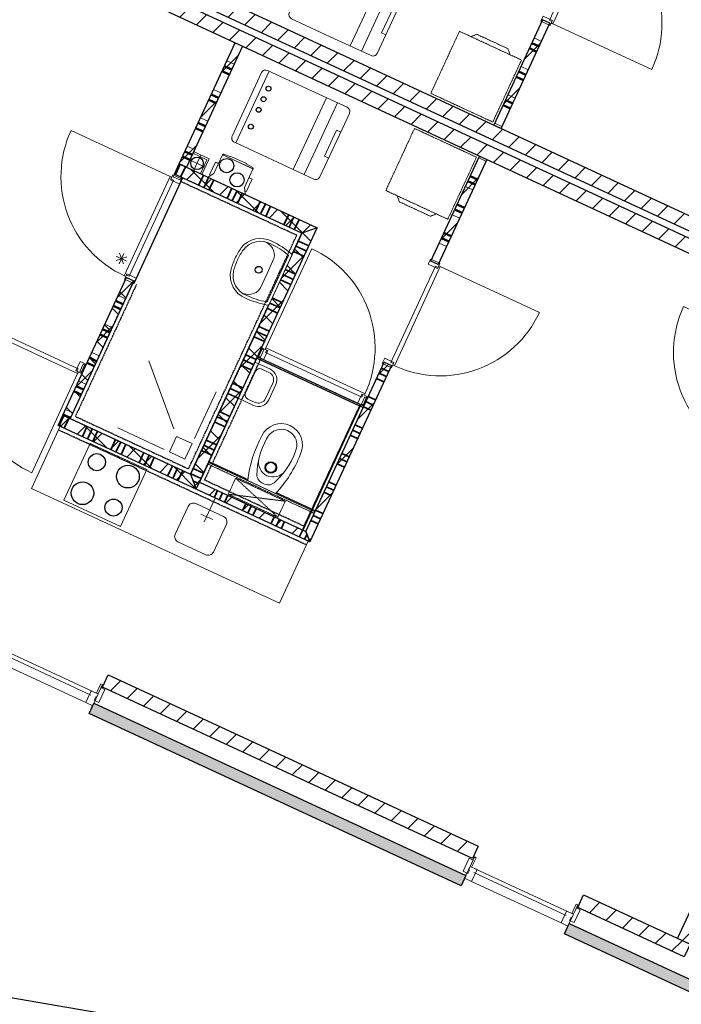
# Model space of a CAD drawing. Extents: x -1000932 to 2054797, y 285738 to 764020.
# Tile 34 of 256: x -341443 to -335633, y 550526 to 559168. Entities that reach past the tile are written whole.
import ezdxf

# ---------------------------------------------------------------- set-up
doc = ezdxf.new("R2010")
doc.units = 0
doc.header["$MEASUREMENT"] = 0
doc.set_wipeout_variables(frame=1)
doc.linetypes.add('DASHED', pattern=[0.75, 0.5, -0.25])
for name, color, linetype in [('--schets pp', 1, 'CONTINUOUS'), ('31.', 7, 'CONTINUOUS'), ('HATCH_REACTORS', 7, 'CONTINUOUS')]:
    doc.layers.add(name, color=color, linetype=linetype)
pattern_1 = [(45, (-31791.21, 918770.12), (106.06602, -106.066015), [])]
pattern_2 = [(135, (-31791.21, 918982.25), (106.066017, 106.06602), [])]

msp = doc.modelspace()

# ---------------------------------------------------------------- hatches: boundary and pattern name
at = {"layer": '31.', "linetype": 'Continuous'}
h = msp.add_hatch(dxfattribs=at)
h.set_pattern_fill('ARKEY_P_050A40_12', style=0, pattern_type=0)
h.set_pattern_definition(pattern_1)
h.paths.add_polyline_path([(-333168.557, 556206.561), (-333118.119, 556315.436), (-343053.869, 560917.998), (-343104.307, 560809.123)], flags=0)
h = msp.add_hatch(dxfattribs=at)
h.set_pattern_fill('ARKEY_P_050A40_12', style=0, pattern_type=0)
h.set_pattern_definition(pattern_1)
h.paths.add_polyline_path([(-333193.776, 556152.092), (-333244.213, 556043.217), (-343179.963, 560645.811), (-343129.526, 560754.686)], flags=0)
h = msp.add_hatch(dxfattribs=at)
h.set_pattern_fill('ARKEY_P_050A40_12', style=0, pattern_type=0)
h.set_pattern_definition(pattern_1)
h.paths.add_polyline_path([(-336787.244, 559136.467), (-336850.744, 559165.873), (-337278.432, 558242.623), (-337214.901, 558213.217)], flags=0)
h = msp.add_hatch(dxfattribs=at)
h.set_pattern_fill('ARKEY_P_050A40_12', style=0, pattern_type=0)
h.set_pattern_definition(pattern_1)
h.paths.add_polyline_path([(-339550.463, 558964.498), (-339486.932, 558935.061), (-339978.713, 557873.436), (-340042.244, 557902.873)], flags=0)
h = msp.add_hatch(dxfattribs=at)
h.set_pattern_fill('ARKEY_P_050A40_17', style=0, pattern_type=0)
h.set_pattern_definition(pattern_2)
h.paths.add_polyline_path([(-338830.901, 557341.717), (-338963.682, 557293.029), (-340084.276, 557812.123), (-340042.244, 557902.873)], flags=0)
h = msp.add_hatch(dxfattribs=at)
h.set_pattern_fill('ARKEY_P_050A40_18', style=0, pattern_type=0)
h.set_pattern_definition(pattern_1)
h.paths.add_polyline_path([(-338830.901, 557341.717), (-338963.682, 557293.029), (-340084.276, 557812.123), (-340042.244, 557902.873)], flags=0)
h = msp.add_hatch(dxfattribs=at)
h.set_pattern_fill('ARKEY_P_050A40_12', style=0, pattern_type=0)
h.set_pattern_definition(pattern_1)
h.paths.add_polyline_path([(-337768.682, 557017.748), (-337832.213, 557047.154), (-337404.526, 557970.404), (-337340.994, 557940.998)], flags=0)
h = msp.add_hatch(dxfattribs=at)
h.set_pattern_fill('ARKEY_P_050A40_17', style=0, pattern_type=0)
h.set_pattern_definition(pattern_2)
h.paths.add_polyline_path([(-338830.901, 557341.717), (-338963.682, 557293.029), (-339943.026, 555178.842), (-339894.338, 555046.061)], flags=0)
h = msp.add_hatch(dxfattribs=at)
h.set_pattern_fill('ARKEY_P_050A40_18', style=0, pattern_type=0)
h.set_pattern_definition(pattern_1)
h.paths.add_polyline_path([(-338830.901, 557341.717), (-338963.682, 557293.029), (-339943.026, 555178.842), (-339894.338, 555046.061)], flags=0)
h = msp.add_hatch(dxfattribs=at)
h.set_pattern_fill('ARKEY_P_050A40_17', style=0, pattern_type=0)
h.set_pattern_definition(pattern_2)
h.paths.add_polyline_path([(-340504.588, 556904.748), (-340441.088, 556875.342), (-341000.119, 555668.529), (-341063.651, 555697.936)], flags=0)
h = msp.add_hatch(dxfattribs=at)
h.set_pattern_fill('ARKEY_P_050A40_18', style=0, pattern_type=0)
h.set_pattern_definition(pattern_1)
h.paths.add_polyline_path([(-340504.588, 556904.748), (-340441.088, 556875.342), (-341000.119, 555668.529), (-341063.651, 555697.936)], flags=0)
h = msp.add_hatch(dxfattribs=at)
h.set_pattern_fill('ARKEY_P_050A40_12', style=0, pattern_type=0)
h.set_pattern_definition(pattern_1)
h.paths.add_polyline_path([(-338896.213, 554583.717), (-338930.307, 554676.654), (-338242.026, 556162.467), (-338178.494, 556133.061)], flags=0)
h = msp.add_hatch(dxfattribs=at)
h.set_pattern_fill('ARKEY_P_050A40_17', style=0, pattern_type=0)
h.set_pattern_definition(pattern_2)
h.paths.add_polyline_path([(-339943.026, 555178.842), (-339894.338, 555046.061), (-341105.682, 555607.217), (-341063.651, 555697.936)], flags=0)
h = msp.add_hatch(dxfattribs=at)
h.set_pattern_fill('ARKEY_P_050A40_18', style=0, pattern_type=0)
h.set_pattern_definition(pattern_1)
h.paths.add_polyline_path([(-339943.026, 555178.842), (-339894.338, 555046.061), (-341105.682, 555607.217), (-341063.651, 555697.936)], flags=0)
h = msp.add_hatch(dxfattribs=at)
h.set_pattern_fill('ARKEY_P_050A40_12', style=0, pattern_type=0)
h.set_pattern_definition(pattern_1)
h.paths.add_polyline_path([(-339894.338, 555046.061), (-339864.901, 555109.592), (-338930.307, 554676.654), (-338896.213, 554583.717)], flags=0)
h = msp.add_hatch(dxfattribs=at)
h.set_pattern_fill('ARKEY_P_050A40_12', style=0, pattern_type=0)
h.set_pattern_definition(pattern_1)
h.paths.add_polyline_path([(-340714.963, 553310.217), (-340664.526, 553419.123), (-337416.119, 551914.342), (-337466.557, 551805.467)], flags=0)
for points in [[(-337524.744, 551656.061), (-337566.776, 551565.342), (-340833.338, 553078.498), (-340791.276, 553169.248)], [(-335528.526, 550731.342), (-335479.807, 550598.592), (-336659.401, 551144.998), (-336617.369, 551235.748)]]:
    msp.add_hatch(color=7, dxfattribs=at).paths.add_polyline_path(points, flags=0)
h = msp.add_hatch(dxfattribs=at)
h.set_pattern_fill('ARKEY_P_050A40_12', style=0, pattern_type=0)
h.set_pattern_definition(pattern_1)
h.paths.add_polyline_path([(-335556.026, 551052.686), (-335664.901, 551103.123), (-335303.432, 551883.436), (-335194.526, 551832.998)], flags=0)
h = msp.add_hatch(dxfattribs=at)
h.set_pattern_fill('ARKEY_P_050A40_12', style=0, pattern_type=0)
h.set_pattern_definition(pattern_1)
h.paths.add_polyline_path([(-336541.057, 551376.717), (-336490.619, 551485.592), (-335556.026, 551052.686), (-335606.463, 550943.779)], flags=0)

# ---------------------------------------------------------------- linework, layer by layer
at = {"layer": '--schets pp', "ltscale": 200}
msp.add_lwpolyline([(-343971.963, 545934.498), (-343121.932, 550861.717), (-340756.869, 550453.686), (-341606.901, 545526.498)], close=True, dxfattribs=at)
at = {"layer": '31.', "color": 7, "linetype": 'Continuous', "lineweight": 50}
for p, q in [((-336881.807, 558932.311), (-336945.307, 558961.717)), ((-336902.807, 558886.936), (-336966.338, 558916.373)), ((-339602.526, 558685.561), (-339666.057, 558714.967)), ((-339581.494, 558730.904), (-339645.026, 558760.342)), ((-336997.401, 558682.779), (-337060.901, 558712.217)), ((-337018.401, 558637.404), (-337081.932, 558666.842)), ((-339697.088, 558481.373), (-339760.619, 558510.811)), ((-339718.119, 558436.029), (-339781.651, 558465.436)), ((-337112.963, 558433.248), (-337176.494, 558462.686)), ((-337133.994, 558387.873), (-337197.526, 558417.311)), ((-339812.682, 558231.873), (-339876.213, 558261.279)), ((-339833.682, 558186.498), (-339897.213, 558215.904)), ((-339928.276, 557982.342), (-339991.807, 558011.748)), ((-339949.276, 557936.967), (-340012.807, 557966.404)), ((-337506.463, 557750.373), (-337442.932, 557720.936)), ((-337485.432, 557795.748), (-337421.901, 557766.311)), ((-337622.057, 557500.842), (-337558.526, 557471.436)), ((-337601.026, 557546.217), (-337537.494, 557516.779)), ((-337716.619, 557296.686), (-337653.088, 557267.248)), ((-337737.651, 557251.311), (-337674.119, 557221.904)), ((-340535.651, 556671.186), (-340599.151, 556700.592)), ((-340556.682, 556625.811), (-340620.182, 556655.248)), ((-340651.244, 556421.654), (-340714.744, 556451.061)), ((-340672.276, 556376.279), (-340735.776, 556405.717)), ((-340766.838, 556172.123), (-340830.338, 556201.561)), ((-340787.838, 556126.748), (-340851.369, 556156.186)), ((-340882.432, 555922.592), (-340945.932, 555952.029)), ((-340903.432, 555877.248), (-340966.963, 555906.654)), ((-340998.026, 555673.061), (-341061.526, 555702.498))]:
    msp.add_line(p, q, dxfattribs=at)
at = {"layer": '31.', "color": 7, "linetype": 'Continuous', "lineweight": 13}
for p, q in [((-336860.776, 558977.686), (-336924.276, 559007.092)), ((-336902.807, 558886.936), (-336966.338, 558916.373)), ((-339560.494, 558776.279), (-339624.026, 558805.717)), ((-339602.526, 558685.561), (-339666.057, 558714.967)), ((-336976.369, 558728.154), (-337039.869, 558757.561)), ((-337018.401, 558637.404), (-337081.932, 558666.842)), ((-339676.088, 558526.748), (-339739.619, 558556.186)), ((-337091.963, 558478.623), (-337155.463, 558508.061)), ((-339718.119, 558436.029), (-339781.651, 558465.436)), ((-337133.994, 558387.873), (-337197.526, 558417.311)), ((-339791.651, 558277.217), (-339855.182, 558306.654)), ((-337207.557, 558229.092), (-337271.057, 558258.529)), ((-339833.682, 558186.498), (-339897.213, 558215.904)), ((-339907.244, 558027.686), (-339970.776, 558057.123)), ((-339949.276, 557936.967), (-340012.807, 557966.404)), ((-337411.869, 557954.529), (-337348.369, 557925.092)), ((-337485.432, 557795.748), (-337421.901, 557766.311)), ((-337527.463, 557704.998), (-337463.932, 557675.592)), ((-337601.026, 557546.217), (-337537.494, 557516.779)), ((-337643.057, 557455.467), (-337579.557, 557426.061)), ((-337716.619, 557296.686), (-337653.088, 557267.248)), ((-337758.651, 557205.967), (-337695.119, 557176.529)), ((-340514.651, 556716.561), (-340578.151, 556745.967)), ((-340556.682, 556625.811), (-340620.182, 556655.248)), ((-340630.244, 556467.029), (-340693.744, 556496.436)), ((-340672.276, 556376.279), (-340735.776, 556405.717)), ((-340745.807, 556217.498), (-340809.338, 556246.936)), ((-340787.838, 556126.748), (-340851.369, 556156.186)), ((-340861.401, 555967.967), (-340924.932, 555997.404)), ((-340903.432, 555877.248), (-340966.963, 555906.654)), ((-340976.994, 555718.436), (-341040.526, 555747.873))]:
    msp.add_line(p, q, dxfattribs=at)
at = {"layer": '31.', "color": 7, "linetype": 'Continuous', "lineweight": 35}
for p, q in [((-340075.213, 557807.904), (-340033.151, 557898.686)), ((-340029.838, 557786.904), (-339987.807, 557877.654)), ((-339871.057, 557713.342), (-339828.994, 557804.092)), ((-339871.057, 557713.342), (-339828.994, 557804.092)), ((-339825.682, 557692.311), (-339783.619, 557783.092)), ((-339780.307, 557671.311), (-339738.276, 557762.061)), ((-339621.526, 557597.748), (-339579.463, 557688.529)), ((-339621.526, 557597.748), (-339579.463, 557688.529)), ((-339576.151, 557576.717), (-339534.119, 557667.498)), ((-339530.776, 557555.717), (-339488.744, 557646.467)), ((-339371.994, 557482.154), (-339329.963, 557572.904)), ((-339371.994, 557482.154), (-339329.963, 557572.904)), ((-339326.619, 557461.154), (-339284.588, 557551.873)), ((-339281.244, 557440.123), (-339239.213, 557530.873)), ((-339122.463, 557366.561), (-339080.432, 557457.311)), ((-339122.463, 557366.561), (-339080.432, 557457.311)), ((-339077.088, 557345.561), (-339035.057, 557436.279)), ((-339031.713, 557324.529), (-338989.682, 557415.279)), ((-338904.463, 557182.904), (-338995.213, 557224.967)), ((-338946.494, 557092.186), (-339037.244, 557134.217)), ((-338946.494, 557092.186), (-339037.244, 557134.217)), ((-338925.463, 557137.561), (-339016.213, 557179.592)), ((-339020.057, 556933.404), (-339110.807, 556975.436)), ((-339062.088, 556842.654), (-339152.838, 556884.686)), ((-339062.088, 556842.654), (-339152.838, 556884.686)), ((-339041.057, 556888.029), (-339131.807, 556930.061)), ((-339135.651, 556683.873), (-339226.369, 556725.904)), ((-339177.682, 556593.123), (-339268.432, 556635.154)), ((-339177.682, 556593.123), (-339268.432, 556635.154)), ((-339156.651, 556638.498), (-339247.401, 556680.529)), ((-339251.244, 556434.342), (-339341.963, 556476.373)), ((-339293.276, 556343.592), (-339383.994, 556385.623)), ((-339293.276, 556343.592), (-339383.994, 556385.623)), ((-339272.244, 556388.967), (-339362.994, 556430.998)), ((-339387.838, 556139.436), (-339478.588, 556181.467)), ((-339366.838, 556184.811), (-339457.557, 556226.842)), ((-339408.869, 556094.061), (-339499.588, 556136.092)), ((-339408.869, 556094.061), (-339499.588, 556136.092)), ((-338266.182, 556110.311), (-338202.682, 556080.873)), ((-338266.182, 556110.311), (-338202.682, 556080.873)), ((-338308.213, 556019.561), (-338244.713, 555990.123)), ((-338287.213, 556064.936), (-338223.682, 556035.498)), ((-339503.432, 555889.904), (-339594.182, 555931.936)), ((-339482.432, 555935.279), (-339573.151, 555977.311)), ((-339524.463, 555844.561), (-339615.182, 555886.592)), ((-339524.463, 555844.561), (-339615.182, 555886.592)), ((-338381.776, 555860.779), (-338318.244, 555831.342)), ((-338381.776, 555860.779), (-338318.244, 555831.342)), ((-338423.807, 555770.029), (-338360.307, 555740.592)), ((-338402.807, 555815.404), (-338339.276, 555785.967)), ((-341096.619, 555602.998), (-341054.588, 555693.748)), ((-341051.244, 555581.967), (-341009.213, 555672.717)), ((-339619.026, 555640.373), (-339709.744, 555682.404)), ((-339597.994, 555685.748), (-339688.744, 555727.779)), ((-340892.463, 555508.436), (-340850.401, 555599.154)), ((-340892.463, 555508.436), (-340850.401, 555599.154)), ((-340847.088, 555487.404), (-340805.057, 555578.154)), ((-339640.026, 555595.029), (-339730.776, 555637.061)), ((-339640.026, 555595.029), (-339730.776, 555637.061)), ((-338497.369, 555611.248), (-338433.838, 555581.811)), ((-338497.369, 555611.248), (-338433.838, 555581.811)), ((-340801.713, 555466.404), (-340759.682, 555557.123)), ((-340642.932, 555392.842), (-340600.901, 555483.561)), ((-340642.932, 555392.842), (-340600.901, 555483.561)), ((-338539.401, 555520.498), (-338475.869, 555491.092)), ((-338518.401, 555565.873), (-338454.869, 555536.436)), ((-340597.557, 555371.811), (-340555.526, 555462.561)), ((-340552.182, 555350.811), (-340510.151, 555441.529)), ((-339734.619, 555390.873), (-339825.338, 555432.904)), ((-339713.588, 555436.217), (-339804.338, 555478.248)), ((-340393.401, 555277.248), (-340351.369, 555367.998)), ((-340393.401, 555277.248), (-340351.369, 555367.998)), ((-340348.026, 555256.217), (-340305.994, 555346.967)), ((-340302.651, 555235.217), (-340260.619, 555325.936)), ((-339755.619, 555345.498), (-339846.369, 555387.529)), ((-339755.619, 555345.498), (-339846.369, 555387.529)), ((-338633.963, 555316.342), (-338570.463, 555286.936)), ((-338612.963, 555361.717), (-338549.432, 555332.279)), ((-338612.963, 555361.717), (-338549.432, 555332.279)), ((-340143.869, 555161.654), (-340101.838, 555252.404)), ((-340143.869, 555161.654), (-340101.838, 555252.404)), ((-340098.494, 555140.654), (-340056.463, 555231.373)), ((-339829.182, 555186.686), (-339919.901, 555228.717)), ((-338654.994, 555270.967), (-338591.463, 555241.561)), ((-340053.119, 555119.623), (-340011.088, 555210.373)), ((-339850.213, 555141.342), (-339940.932, 555183.373)), ((-339871.213, 555095.967), (-339921.088, 555119.061)), ((-339871.213, 555095.967), (-339921.088, 555119.061)), ((-338749.557, 555066.811), (-338686.057, 555037.404)), ((-338728.557, 555112.186), (-338665.026, 555082.748)), ((-338728.557, 555112.186), (-338665.026, 555082.748)), ((-339706.119, 555036.029), (-339735.557, 554972.498)), ((-339660.744, 555014.998), (-339690.182, 554951.498)), ((-339615.369, 554993.998), (-339644.807, 554930.467)), ((-339615.369, 554993.998), (-339644.807, 554930.467)), ((-338770.588, 555021.436), (-338707.057, 554992.029)), ((-339456.588, 554920.436), (-339486.026, 554856.936)), ((-339411.213, 554899.436), (-339440.651, 554835.904)), ((-339365.869, 554878.404), (-339395.276, 554814.904)), ((-339365.869, 554878.404), (-339395.276, 554814.904)), ((-339207.057, 554804.842), (-339236.494, 554741.342)), ((-338865.151, 554817.279), (-338801.651, 554787.873)), ((-338844.151, 554862.654), (-338780.619, 554833.248)), ((-338844.151, 554862.654), (-338780.619, 554833.248)), ((-339161.713, 554783.842), (-339191.119, 554720.311)), ((-339116.338, 554762.811), (-339145.744, 554699.311)), ((-339116.338, 554762.811), (-339145.744, 554699.311)), ((-338886.182, 554771.936), (-338822.651, 554742.498)), ((-338957.526, 554689.248), (-338986.963, 554625.748)), ((-338920.588, 554650.092), (-338941.588, 554604.717))]:
    msp.add_line(p, q, dxfattribs=at)
at = {"layer": '31.', "color": 253, "linetype": 'Continuous', "lineweight": 25}
for p, q in [((-339360.494, 556198.436), (-338425.901, 555765.498)), ((-339780.838, 555291.061), (-338846.244, 554858.123))]:
    msp.add_line(p, q, dxfattribs=at)
at = {"layer": '31.', "color": 253, "linetype": 'Continuous', "lineweight": 35}
msp.add_line((-338448.932, 555787.217), (-338957.526, 554689.279), dxfattribs=at)
at = {"layer": '31.', "color": 7, "linetype": 'Continuous', "lineweight": 25, "ltscale": 10}
for points in [[(-333118.119, 556315.436), (-343053.869, 560917.998)], [(-343129.526, 560754.686), (-333193.776, 556152.092)], [(-343104.307, 560809.123), (-333168.557, 556206.561)], [(-333244.213, 556043.217), (-343179.963, 560645.811)], [(-340714.963, 553310.217), (-340664.526, 553419.123)], [(-340664.526, 553419.123), (-337416.119, 551914.342)], [(-337466.557, 551805.467), (-340714.963, 553310.217)], [(-340833.338, 553078.498), (-340791.276, 553169.248)], [(-340791.276, 553169.248), (-337524.744, 551656.061)], [(-337566.776, 551565.342), (-340833.338, 553078.498)], [(-337416.119, 551914.342), (-337466.557, 551805.467)], [(-335664.901, 551103.123), (-335303.432, 551883.436)], [(-337524.744, 551656.061), (-337566.776, 551565.342)], [(-336541.057, 551376.717), (-336490.619, 551485.592)], [(-336490.619, 551485.592), (-335556.026, 551052.686)], [(-335606.463, 550943.779), (-336541.057, 551376.717)], [(-336659.401, 551144.998), (-336617.369, 551235.748)], [(-336617.369, 551235.748), (-335528.526, 550731.342)], [(-335479.807, 550598.592), (-336659.401, 551144.998)], [(-335556.026, 551052.686), (-335664.901, 551103.123)]]:
    msp.add_lwpolyline(points, dxfattribs=at)
at = {"layer": '31.', "color": 7, "linetype": 'Continuous', "lineweight": 18, "ltscale": 10}
for points in [[(-336400.369, 560007.279), (-336791.369, 559163.186), (-336768.713, 559152.686), (-336774.994, 559139.061), (-336761.401, 559132.748), (-336358.151, 560003.279), (-336371.369, 560010.373), (-336377.682, 559996.748), (-336400.369, 560007.279)], [(-338247.588, 559566.623), (-338539.276, 558936.904)], [(-338150.307, 559521.561), (-338442.026, 558891.842)], [(-338121.744, 559265.123), (-338158.057, 559281.936), (-338264.244, 559052.717), (-338227.932, 559035.904)], [(-336850.744, 559165.873), (-337278.432, 558242.623)], [(-337214.901, 558213.217), (-336787.244, 559136.467)], [(-336787.244, 559136.467), (-336850.744, 559165.873)], [(-340042.244, 557902.873), (-339550.463, 558964.498)], [(-339550.463, 558964.498), (-339486.932, 558935.061)], [(-339486.932, 558935.061), (-339978.713, 557873.436)], [(-339318.963, 558702.967), (-339577.026, 558145.842)], [(-339251.776, 558715.936), (-339543.494, 558086.217)], [(-339041.151, 557853.498), (-338749.432, 558483.217)], [(-338943.901, 557808.467), (-338652.182, 558438.186)], [(-338729.807, 557952.498), (-338766.119, 557969.311), (-338659.932, 558198.529), (-338623.619, 558181.717)], [(-337278.432, 558242.623), (-337214.901, 558213.217)], [(-339856.244, 557816.686), (-339799.494, 557939.186), (-339921.994, 557995.936)], [(-339842.619, 557810.404), (-339779.588, 557946.498), (-339915.682, 558009.561)], [(-340084.276, 557812.123), (-340042.244, 557902.873)], [(-339978.713, 557873.436), (-340042.244, 557902.873)], [(-340042.244, 557902.873), (-338830.901, 557341.717)], [(-339958.369, 557941.154), (-339813.213, 557873.904)], [(-339919.401, 557834.936), (-339852.151, 557980.123)], [(-337832.213, 557047.154), (-337404.526, 557970.404)], [(-337340.994, 557940.998), (-337768.682, 557017.748)], [(-337404.526, 557970.404), (-337340.994, 557940.998)], [(-340482.682, 556916.373), (-340091.682, 557760.467), (-340114.369, 557770.967), (-340108.057, 557784.561), (-340121.682, 557790.873), (-340524.932, 556920.373), (-340511.682, 556913.279), (-340505.369, 556926.873), (-340482.682, 556916.373)], [(-340063.026, 557774.717), (-340094.776, 557789.436), (-340084.276, 557812.123), (-340020.776, 557782.717), (-340031.276, 557760.029), (-340063.026, 557774.717)], [(-338963.682, 557293.029), (-340084.276, 557812.123)], [(-340036.901, 557724.061), (-340419.401, 556898.342)], [(-339894.338, 555046.061), (-338830.901, 557341.717)], [(-338963.682, 557293.029), (-339943.026, 555178.842)], [(-337768.682, 557017.748), (-337832.213, 557047.154)], [(-338182.776, 556159.561), (-337791.744, 557003.623), (-337769.088, 556993.123), (-337762.776, 557006.748), (-337749.151, 557000.436), (-338152.401, 556129.904), (-338166.401, 556135.436), (-338160.088, 556149.029), (-338182.776, 556159.561)], [(-341063.651, 555697.936), (-340504.588, 556904.748)], [(-340441.088, 556875.342), (-341000.119, 555668.529)], [(-340504.588, 556904.748), (-340441.088, 556875.342)], [(-341774.463, 556495.592), (-340930.369, 556104.592), (-340940.869, 556081.904), (-340927.276, 556075.623), (-340933.557, 556061.998), (-341804.088, 556465.248), (-341798.557, 556479.217), (-341784.963, 556472.936), (-341774.463, 556495.592)], [(-339314.682, 556237.904), (-339299.963, 556269.654), (-339322.651, 556280.154), (-339352.088, 556216.654), (-339329.401, 556206.123), (-339314.682, 556237.904)], [(-338439.494, 555854.529), (-339283.588, 556245.529), (-339273.088, 556268.217), (-339286.682, 556274.529), (-339280.401, 556288.123), (-338409.869, 555884.873), (-338415.401, 555870.904), (-338428.994, 555877.217), (-338439.494, 555854.529)], [(-340089.151, 555577.154), (-340308.307, 556174.623)], [(-339301.838, 556182.342), (-338476.119, 555799.842)], [(-340899.276, 556112.248), (-340913.994, 556080.467), (-340891.307, 556069.967), (-340861.869, 556133.498), (-340884.557, 556143.998), (-340899.276, 556112.248)], [(-339377.307, 556162.186), (-339524.401, 555844.623)], [(-339317.307, 556101.342), (-339253.807, 556071.936)], [(-338930.307, 554676.654), (-338242.026, 556162.467)], [(-338178.494, 556133.061), (-338896.213, 554583.717)], [(-338242.026, 556162.467), (-338178.494, 556133.061)], [(-339370.432, 556081.873), (-339458.682, 555891.311)], [(-339219.713, 555978.998), (-339282.744, 555842.873)], [(-339192.494, 555966.373), (-339255.526, 555830.279)], [(-339907.682, 555493.092), (-339718.526, 555901.404)], [(-339439.213, 555838.217), (-339375.713, 555808.779)], [(-338402.776, 555815.467), (-338388.057, 555847.217), (-338410.744, 555857.717), (-338440.182, 555794.217), (-338417.494, 555783.717), (-338402.776, 555815.467)], [(-341105.682, 555607.217), (-341063.651, 555697.936)], [(-341063.651, 555697.936), (-339943.026, 555178.842)], [(-341000.119, 555668.529), (-341063.651, 555697.936)], [(-339894.338, 555046.061), (-341105.682, 555607.217)], [(-340173.213, 555395.686), (-340581.526, 555584.842)], [(-340557.932, 554719.779), (-340326.776, 555218.842), (-340824.901, 555449.592), (-341056.088, 554950.561), (-340557.932, 554719.779)], [(-339894.338, 555046.061), (-339864.901, 555109.592)], [(-339864.901, 555109.592), (-338930.307, 554676.654)], [(-338896.213, 554583.717), (-339894.338, 555046.061)], [(-339726.463, 554968.311), (-339823.151, 554759.623)], [(-339747.682, 554779.779), (-339852.026, 554828.092)], [(-341628.088, 553615.842), (-340816.901, 553240.061)], [(-341615.901, 553649.311), (-340799.244, 553271.029)], [(-341648.369, 553538.717), (-340862.588, 553174.717)], [(-340767.494, 553256.311), (-340729.244, 553338.873)], [(-340715.619, 553332.561), (-340753.869, 553249.998)], [(-340729.244, 553338.873), (-340715.619, 553332.561)], [(-340753.869, 553249.998), (-340767.494, 553256.311)], [(-337449.088, 551819.404), (-337487.338, 551736.842)], [(-337473.713, 551730.529), (-337435.463, 551813.092)], [(-337435.463, 551813.092), (-337449.088, 551819.404)], [(-337487.338, 551736.842), (-337473.713, 551730.529)], [(-337454.182, 551682.342), (-336642.963, 551306.561)], [(-337441.963, 551715.811), (-336625.338, 551337.529)], [(-337474.463, 551605.217), (-336688.682, 551241.217)], [(-336593.588, 551322.811), (-336555.338, 551405.373)], [(-336541.713, 551399.061), (-336579.963, 551316.498)], [(-336555.338, 551405.373), (-336541.713, 551399.061)], [(-336579.963, 551316.498), (-336593.588, 551322.811)]]:
    msp.add_lwpolyline(points, dxfattribs=at)
at = {"layer": '31.', "color": 7, "linetype": 'Continuous', "lineweight": 13, "ltscale": 10}
for points in [[(-336358.401, 560002.686, -0.41421358), (-335891.463, 558729.779), (-336761.401, 559132.748)], [(-340524.776, 556920.717, -0.41421358), (-340991.838, 558193.967), (-340121.682, 557790.873)], [(-338410.432, 555885.154, 0.41421358), (-338877.401, 557158.061), (-339280.401, 556288.123)], [(-338152.151, 556130.498, 0.41421358), (-336879.213, 556597.436), (-337749.151, 557000.436)], [(-335145.526, 555376.654, -0.41421358), (-335612.588, 556649.904), (-334742.432, 556246.811)], [(-341803.744, 556465.092, 0.41421358), (-341336.651, 555191.842), (-340933.557, 556061.998)]]:
    msp.add_lwpolyline(points, format="xyb", dxfattribs=at)
at = {"layer": '31.', "color": 7, "linetype": 'Continuous', "lineweight": 18, "ltscale": 10}
for points in [[(-338676.963, 559000.686), (-339055.682, 559176.123, -0.41421354), (-339075.151, 559229.217), (-338817.088, 559786.342, -0.41421358), (-338763.963, 559805.842), (-338385.244, 559630.404)], [(-338676.963, 559000.686), (-338356.994, 558852.467, 0.41421358), (-338303.901, 558871.967), (-338045.807, 559429.092, 0.41421358), (-338065.307, 559482.186), (-338385.244, 559630.404)], [(-338887.119, 558546.998), (-339265.838, 558722.436, 0.41421354), (-339318.963, 558702.967), (-339577.026, 558145.842, 0.41421358), (-339557.557, 558092.717), (-339178.807, 557917.279)], [(-338887.119, 558546.998), (-338567.151, 558398.779, -0.41421358), (-338547.682, 558345.686), (-338805.776, 557788.561, -0.41421358), (-338858.869, 557769.061), (-339178.807, 557917.279)], [(-339377.307, 556162.186), (-339241.182, 556099.154, -0.41421375), (-339192.494, 555966.373)], [(-339317.307, 556101.342, 0.41421358), (-339370.432, 556081.873)], [(-339253.807, 556071.936, -0.41421375), (-339219.713, 555978.998)], [(-339524.401, 555844.623), (-339388.307, 555781.561, 0.41421358), (-339255.526, 555830.279)], [(-339439.213, 555838.217, -0.41421361), (-339458.682, 555891.311)], [(-339282.744, 555842.873, -0.41421358), (-339375.713, 555808.779)], [(-339652.307, 554807.217), (-339897.307, 554920.717, 0.41421361), (-339963.682, 554896.373), (-340077.182, 554651.373, 0.41421361), (-340052.807, 554584.967), (-339807.838, 554471.498, 0.41421361), (-339741.432, 554495.842), (-339627.963, 554740.842, 0.41421361), (-339652.307, 554807.217)]]:
    msp.add_lwpolyline(points, format="xyb", dxfattribs=at)
for points in [[(-336774.994, 559139.061), (-336764.494, 559161.748), (-336846.151, 559199.561), (-336867.182, 559154.217), (-336785.526, 559116.373)], [(-340108.057, 557784.561), (-340118.557, 557761.873), (-340036.901, 557724.061), (-340015.901, 557769.436), (-340097.557, 557807.248)], [(-337762.776, 557006.748), (-337773.276, 556984.061), (-337854.932, 557021.873), (-337833.932, 557067.248), (-337752.276, 557029.404)], [(-340511.588, 556913.498), (-340501.057, 556936.186), (-340419.401, 556898.342), (-340440.432, 556852.967), (-340522.088, 556890.811)], [(-339286.682, 556274.529), (-339264.026, 556263.998), (-339301.838, 556182.342), (-339347.213, 556203.373), (-339309.369, 556285.029)], [(-338166.276, 556135.654), (-338155.776, 556158.342), (-338237.432, 556196.186), (-338258.463, 556150.811), (-338176.807, 556112.967)], [(-340927.276, 556075.623), (-340949.963, 556086.123), (-340912.119, 556167.779), (-340866.744, 556146.748), (-340904.588, 556065.092)], [(-338415.619, 555870.998), (-338438.307, 555881.529), (-338476.119, 555799.842), (-338430.776, 555778.842), (-338392.932, 555860.498)], [(-340862.588, 553174.717), (-340801.807, 553146.561), (-340753.869, 553249.998), (-340814.682, 553278.154)], [(-340728.244, 553305.342), (-340753.869, 553249.998), (-340753.869, 553249.998), (-340762.276, 553231.842), (-340762.276, 553231.842), (-340766.901, 553221.873), (-340775.088, 553225.654), (-340788.963, 553195.717), (-340747.213, 553176.373), (-340747.213, 553176.373), (-340694.682, 553289.811)], [(-337461.713, 551792.186), (-337487.338, 551736.842), (-337487.338, 551736.842), (-337495.744, 551718.686), (-337495.744, 551718.686), (-337500.369, 551708.686), (-337492.213, 551704.904), (-337506.088, 551674.967), (-337547.807, 551694.311), (-337547.807, 551694.311), (-337495.276, 551807.717)], [(-337474.463, 551605.217), (-337535.244, 551633.373), (-337487.338, 551736.842), (-337426.557, 551708.654)], [(-336688.682, 551241.217), (-336627.869, 551213.061), (-336579.963, 551316.498), (-336640.744, 551344.654)], [(-336554.338, 551371.842), (-336579.963, 551316.498), (-336579.963, 551316.498), (-336588.369, 551298.342), (-336588.369, 551298.342), (-336592.994, 551288.373), (-336601.151, 551292.154), (-336615.026, 551262.217), (-336573.307, 551242.873), (-336573.307, 551242.873), (-336520.744, 551356.311)]]:
    msp.add_lwpolyline(points, close=True, dxfattribs=at)
at = {"layer": '31.', "color": 7, "linetype": 'DASHED', "lineweight": 18, "ltscale": 10}
for points in [[(-337832.588, 558521.373), (-337288.182, 558269.186), (-337035.963, 558813.623), (-337580.401, 559065.811)], [(-337975.494, 558212.873), (-337431.088, 557960.686), (-337683.276, 557416.248), (-338227.713, 557668.436)]]:
    msp.add_lwpolyline(points, close=True, dxfattribs=at)
for points in [[(-337480.588, 559019.561), (-337427.463, 559039.061), (-337155.276, 558912.967), (-337135.776, 558859.842)], [(-338127.901, 557622.217), (-338108.401, 557569.092), (-337836.182, 557442.998), (-337783.088, 557462.498)]]:
    msp.add_lwpolyline(points, dxfattribs=at)
at = {"layer": '31.', "color": 7, "linetype": 'Continuous', "lineweight": 13, "ltscale": 10}
for points in [[(-340502.088, 557087.748), (-340595.994, 557053.311)], [(-340594.401, 557091.561), (-340503.682, 557049.529)], [(-340528.026, 557115.904), (-340570.057, 557025.154)], [(-340566.244, 557117.467), (-340531.807, 557023.592)]]:
    msp.add_lwpolyline(points, dxfattribs=at)
at = {"layer": '31.', "color": 7, "linetype": 'Continuous'}
for centre, radius in [((-339258.057, 558561.998), 21.601), ((-339300.932, 558469.436), 21.588), ((-339343.807, 558376.873), 21.588), ((-339412.182, 558229.279), 21.601), ((-339885.776, 557907.529), 55.004), ((-340764.932, 555284.061), 75.011), ((-340492.713, 555157.967), 100.011), ((-340891.026, 555011.842), 99.983), ((-340618.838, 554885.748), 74.998)]:
    msp.add_circle(centre, radius, dxfattribs=at)
at = {"layer": 'HATCH_REACTORS', "ltscale": 10}
for points in [[(-333168.557, 556206.561), (-333118.119, 556315.436), (-343053.869, 560917.998), (-343104.307, 560809.123)], [(-333193.776, 556152.092), (-333244.213, 556043.217), (-343179.963, 560645.811), (-343129.526, 560754.686)], [(-336787.244, 559136.467), (-336850.744, 559165.873), (-337278.432, 558242.623), (-337214.901, 558213.217)], [(-336787.244, 559136.467), (-336850.744, 559165.873), (-337278.432, 558242.623), (-337214.901, 558213.217)], [(-336787.244, 559136.467), (-336850.744, 559165.873), (-337278.432, 558242.623), (-337214.901, 558213.217)], [(-339550.463, 558964.498), (-339486.932, 558935.061), (-339978.713, 557873.436), (-340042.244, 557902.873)], [(-339550.463, 558964.498), (-339486.932, 558935.061), (-339978.713, 557873.436), (-340042.244, 557902.873)], [(-339550.463, 558964.498), (-339486.932, 558935.061), (-339978.713, 557873.436), (-340042.244, 557902.873)], [(-338830.901, 557341.717), (-338963.682, 557293.029), (-340084.276, 557812.123), (-340042.244, 557902.873)], [(-338830.901, 557341.717), (-338963.682, 557293.029), (-340084.276, 557812.123), (-340042.244, 557902.873)], [(-338830.901, 557341.717), (-338963.682, 557293.029), (-340084.276, 557812.123), (-340042.244, 557902.873)], [(-338830.901, 557341.717), (-338963.682, 557293.029), (-340084.276, 557812.123), (-340042.244, 557902.873)], [(-337768.682, 557017.748), (-337832.213, 557047.154), (-337404.526, 557970.404), (-337340.994, 557940.998)], [(-337768.682, 557017.748), (-337832.213, 557047.154), (-337404.526, 557970.404), (-337340.994, 557940.998)], [(-337768.682, 557017.748), (-337832.213, 557047.154), (-337404.526, 557970.404), (-337340.994, 557940.998)], [(-338830.901, 557341.717), (-338963.682, 557293.029), (-339943.026, 555178.842), (-339894.338, 555046.061)], [(-338830.901, 557341.717), (-338963.682, 557293.029), (-339943.026, 555178.842), (-339894.338, 555046.061)], [(-338830.901, 557341.717), (-338963.682, 557293.029), (-339943.026, 555178.842), (-339894.338, 555046.061)], [(-338830.901, 557341.717), (-338963.682, 557293.029), (-339943.026, 555178.842), (-339894.338, 555046.061)], [(-340504.588, 556904.748), (-340441.088, 556875.342), (-341000.119, 555668.529), (-341063.651, 555697.936)], [(-340504.588, 556904.748), (-340441.088, 556875.342), (-341000.119, 555668.529), (-341063.651, 555697.936)], [(-340504.588, 556904.748), (-340441.088, 556875.342), (-341000.119, 555668.529), (-341063.651, 555697.936)], [(-340504.588, 556904.748), (-340441.088, 556875.342), (-341000.119, 555668.529), (-341063.651, 555697.936)], [(-339864.901, 555109.592), (-338930.307, 554676.654), (-338421.682, 555774.623), (-339356.276, 556207.561)], [(-339864.901, 555109.592), (-338930.307, 554676.654), (-338421.682, 555774.623), (-339356.276, 556207.561)], [(-338896.213, 554583.717), (-338930.307, 554676.654), (-338242.026, 556162.467), (-338178.494, 556133.061)], [(-338896.213, 554583.717), (-338930.307, 554676.654), (-338242.026, 556162.467), (-338178.494, 556133.061)], [(-338896.213, 554583.717), (-338930.307, 554676.654), (-338242.026, 556162.467), (-338178.494, 556133.061)], [(-339943.026, 555178.842), (-339894.338, 555046.061), (-341105.682, 555607.217), (-341063.651, 555697.936)], [(-339943.026, 555178.842), (-339894.338, 555046.061), (-341105.682, 555607.217), (-341063.651, 555697.936)], [(-339943.026, 555178.842), (-339894.338, 555046.061), (-341105.682, 555607.217), (-341063.651, 555697.936)], [(-339943.026, 555178.842), (-339894.338, 555046.061), (-341105.682, 555607.217), (-341063.651, 555697.936)], [(-339894.338, 555046.061), (-339864.901, 555109.592), (-338930.307, 554676.654), (-338896.213, 554583.717)], [(-339894.338, 555046.061), (-339864.901, 555109.592), (-338930.307, 554676.654), (-338896.213, 554583.717)], [(-339894.338, 555046.061), (-339864.901, 555109.592), (-338930.307, 554676.654), (-338896.213, 554583.717)], [(-340714.963, 553310.217), (-340664.526, 553419.123), (-337416.119, 551914.342), (-337466.557, 551805.467)], [(-337524.744, 551656.061), (-337566.776, 551565.342), (-340833.338, 553078.498), (-340791.276, 553169.248)], [(-335556.026, 551052.686), (-335664.901, 551103.123), (-335303.432, 551883.436), (-335194.526, 551832.998)], [(-336541.057, 551376.717), (-336490.619, 551485.592), (-335556.026, 551052.686), (-335606.463, 550943.779)], [(-335528.526, 550731.342), (-335479.807, 550598.592), (-336659.401, 551144.998), (-336617.369, 551235.748)]]:
    msp.add_lwpolyline(points, close=True, dxfattribs=at)

# ---------------------------------------------------------------- next in the draw order: wipeouts: each hides what was drawn before it
msp.add_wipeout([(-339317.744, 555065.529), (-339195.244, 555008.779), (-339186.494, 555018.279), (-339177.869, 555027.873), (-339169.338, 555037.592), (-339160.932, 555047.404), (-339152.651, 555057.311), (-339144.463, 555067.311), (-339136.401, 555077.404), (-339128.463, 555087.592), (-339120.651, 555097.873), (-339112.963, 555108.248), (-339105.401, 555118.686), (-339097.932, 555129.248), (-339090.619, 555139.873), (-339083.432, 555150.592), (-339076.338, 555161.404), (-339069.401, 555172.311), (-339062.588, 555183.279), (-339055.901, 555194.311), (-339049.338, 555205.436), (-339042.901, 555216.654), (-339036.619, 555227.936), (-339030.463, 555239.279), (-339024.432, 555250.717), (-339018.526, 555262.186), (-339012.776, 555273.748), (-339007.151, 555285.373), (-339001.651, 555297.061), (-338996.307, 555308.842), (-338991.119, 555320.654), (-338986.026, 555332.529), (-338981.119, 555344.467), (-338976.338, 555356.467), (-338972.651, 555364.904), (-338969.432, 555373.529), (-338966.588, 555382.279), (-338964.213, 555391.154), (-338962.276, 555400.154), (-338960.776, 555409.248), (-338959.713, 555418.373), (-338959.119, 555427.561), (-338958.963, 555436.779), (-338959.244, 555445.967), (-338960.026, 555455.154), (-338961.213, 555464.279), (-338962.869, 555473.311), (-338964.932, 555482.279), (-338967.463, 555491.123), (-338970.432, 555499.842), (-338973.807, 555508.404), (-338977.588, 555516.811), (-338981.807, 555524.967), (-338986.401, 555532.967), (-338991.401, 555540.686), (-338996.744, 555548.186), (-339002.463, 555555.373), (-339008.526, 555562.311), (-339014.932, 555568.904), (-339021.651, 555575.217), (-339028.682, 555581.154), (-339035.963, 555586.779), (-339043.526, 555591.998), (-339051.338, 555596.873), (-339059.401, 555601.342), (-339067.651, 555605.404)]).dxf.layer = '31.'

# ---------------------------------------------------------------- next in the draw order: linework, layer by layer
at = {"layer": '31.', "color": 7, "linetype": 'DASHED', "lineweight": 18, "ltscale": 10}
msp.add_lwpolyline([(-339110.494, 554941.967), (-339611.182, 555003.061)], dxfattribs=at)

# ---------------------------------------------------------------- next in the draw order: wipeouts: each hides what was drawn before it
msp.add_wipeout([(-339317.744, 555065.529), (-339440.244, 555122.279), (-339438.651, 555135.092), (-339436.901, 555147.873), (-339435.026, 555160.654), (-339432.963, 555173.404), (-339430.776, 555186.154), (-339428.432, 555198.842), (-339425.963, 555211.529), (-339423.307, 555224.154), (-339420.526, 555236.779), (-339417.588, 555249.342), (-339414.494, 555261.873), (-339411.276, 555274.404), (-339407.901, 555286.873), (-339404.369, 555299.279), (-339400.713, 555311.654), (-339396.901, 555323.998), (-339392.932, 555336.311), (-339388.838, 555348.561), (-339384.588, 555360.748), (-339380.182, 555372.904), (-339375.651, 555384.998), (-339370.994, 555397.029), (-339366.182, 555408.998), (-339361.213, 555420.936), (-339356.119, 555432.811), (-339350.901, 555444.623), (-339345.526, 555456.373), (-339339.994, 555468.029), (-339334.369, 555479.654), (-339328.588, 555491.217), (-339322.651, 555502.686), (-339316.588, 555514.092), (-339312.526, 555522.342), (-339308.057, 555530.404), (-339303.182, 555538.217), (-339297.963, 555545.779), (-339292.338, 555553.061), (-339286.401, 555560.092), (-339280.119, 555566.811), (-339273.494, 555573.217), (-339266.557, 555579.279), (-339259.369, 555584.998), (-339251.869, 555590.342), (-339244.151, 555595.342), (-339236.182, 555599.936), (-339227.994, 555604.123), (-339219.588, 555607.936), (-339211.026, 555611.311), (-339202.338, 555614.279), (-339193.463, 555616.779), (-339184.526, 555618.873), (-339175.463, 555620.529), (-339166.338, 555621.717), (-339157.151, 555622.467), (-339147.963, 555622.779), (-339138.776, 555622.623), (-339129.588, 555622.029), (-339120.432, 555620.967), (-339111.369, 555619.467), (-339102.369, 555617.529), (-339093.463, 555615.123), (-339084.713, 555612.311), (-339076.088, 555609.092), (-339067.651, 555605.404)]).dxf.layer = '31.'

# ---------------------------------------------------------------- next in the draw order: linework, layer by layer
at = {"layer": '31.', "color": 7, "linetype": 'DASHED', "lineweight": 25, "ltscale": 10}
msp.add_lwpolyline([(-338453.432, 555789.342), (-338947.369, 554723.123), (-339818.432, 555126.623), (-339324.526, 556192.842)], dxfattribs=at)
at = {"layer": '31.', "color": 7, "linetype": 'Continuous', "lineweight": 18, "ltscale": 10}
for points in [[(-338909.838, 554590.029), (-339162.026, 554045.592), (-341339.713, 555054.373), (-341087.526, 555598.811)], [(-339785.057, 555281.998), (-338850.463, 554849.061)]]:
    msp.add_lwpolyline(points, dxfattribs=at)
for points in [[(-339195.244, 555008.779), (-339440.244, 555122.279, -0.09429178), (-339316.588, 555514.092, -0.99999885), (-338976.307, 555356.467, -0.09427324), (-339195.244, 555008.779)], [(-339303.463, 555096.373, -0.31080859), (-339360.119, 555173.873, -0.12355408), (-339273.838, 555488.092, -1.04162338), (-339023.776, 555372.248, -0.12353266), (-339207.682, 555103.248, -0.31080931), (-339303.463, 555096.373)], [(-339114.088, 555205.373, -0.8108893), (-339342.088, 555311.154)]]:
    msp.add_lwpolyline(points, format="xyb", dxfattribs=at)
at = {"layer": '31.', "color": 7, "linetype": 'DASHED', "lineweight": 18, "ltscale": 10}
for points in [[(-339791.338, 555268.373), (-338856.744, 554835.436)], [(-339546.026, 555143.717), (-339175.619, 554801.311)]]:
    msp.add_lwpolyline(points, dxfattribs=at)
msp.add_lwpolyline([(-339110.494, 554941.967), (-339175.619, 554801.311), (-339611.182, 555003.061), (-339546.026, 555143.717)], close=True, dxfattribs=at)
at = {"layer": '31.', "color": 7, "linetype": 'Continuous'}
for radius in [50.012, 45.02]:
    msp.add_circle((-339237.869, 555237.936), radius, dxfattribs=at)
at = {"layer": 'HATCH_REACTORS', "ltscale": 10}
msp.add_lwpolyline([(-341000.119, 555668.529), (-339943.026, 555178.842), (-338963.682, 557293.029), (-340011.682, 557778.498), (-340440.432, 556852.967), (-340449.494, 556857.186)], close=True, dxfattribs=at)
msp.add_lwpolyline([(-341000.119, 555668.529), (-339943.026, 555178.842), (-338963.682, 557293.029), (-340011.682, 557778.498), (-340440.432, 556852.967), (-340449.494, 556857.186)], close=True, dxfattribs=at)

# ---------------------------------------------------------------- next in the draw order: wipeouts: each hides what was drawn before it
for points in [[(-339152.807, 556884.717), (-339252.619, 556669.279), (-339253.026, 556668.436), (-339254.119, 556666.936), (-339255.463, 556665.623), (-339257.026, 556664.623), (-339258.744, 556663.904), (-339260.557, 556663.529), (-339262.432, 556663.498), (-339263.338, 556663.654), (-339313.932, 556672.092), (-339412.213, 556702.154), (-339458.963, 556723.436), (-339476.338, 556730.311), (-339508.276, 556749.936), (-339536.276, 556774.842), (-339559.494, 556804.217), (-339577.244, 556837.217), (-339588.963, 556872.779), (-339594.307, 556909.873), (-339593.088, 556947.311), (-339589.244, 556965.623), (-339582.557, 556992.467), (-339563.932, 557044.623), (-339552.057, 557069.623)], [(-339928.682, 555447.717), (-339991.744, 555311.623), (-340127.838, 555374.654), (-340064.807, 555510.779)]]:
    msp.add_wipeout(points).dxf.layer = '31.'

# ---------------------------------------------------------------- next in the draw order: linework, layer by layer
at = {"layer": '31.', "color": 7, "linetype": 'DASHED', "lineweight": 25, "ltscale": 10}
msp.add_lwpolyline([(-338924.526, 554558.248), (-341102.244, 555567.061)], dxfattribs=at)
at = {"layer": '31.', "color": 7, "linetype": 'Continuous', "lineweight": 18, "ltscale": 10}
msp.add_lwpolyline([(-339928.682, 555447.717), (-339991.744, 555311.623), (-340127.838, 555374.654), (-340064.807, 555510.779)], close=True, dxfattribs=at)

# ---------------------------------------------------------------- next in the draw order: wipeouts: each hides what was drawn before it
msp.add_wipeout([(-339152.807, 556884.717), (-339053.026, 557100.123), (-339052.619, 557100.967), (-339052.151, 557102.779), (-339052.026, 557104.654), (-339052.276, 557106.498), (-339052.838, 557108.279), (-339053.713, 557109.904), (-339054.901, 557111.373), (-339055.619, 557111.967), (-339094.838, 557145.061), (-339181.338, 557200.592), (-339227.776, 557222.498), (-339244.244, 557231.311), (-339279.901, 557242.967), (-339316.963, 557248.248), (-339354.401, 557246.967), (-339391.026, 557239.154), (-339425.744, 557225.092), (-339457.494, 557205.186), (-339485.244, 557180.061), (-339496.744, 557165.248), (-339512.901, 557142.811), (-339540.651, 557094.873), (-339552.057, 557069.654)]).dxf.layer = '31.'

# ---------------------------------------------------------------- next in the draw order: linework, layer by layer
at = {"layer": '31.', "color": 7, "linetype": 'DASHED', "lineweight": 25, "ltscale": 10}
msp.add_lwpolyline([(-340417.744, 556842.467), (-340953.651, 555685.561), (-339960.088, 555225.311), (-339010.151, 557275.967), (-340026.401, 557746.748)], dxfattribs=at)
at = {"layer": '31.', "color": 7, "linetype": 'Continuous', "lineweight": 18, "ltscale": 10}
for points in [[(-339152.807, 556884.717), (-339053.026, 557100.123, 0.33781127), (-339055.651, 557111.967, 0.06542521), (-339227.776, 557222.498, 0.36579263), (-339496.744, 557165.248, 0.04987602), (-339552.057, 557069.654)], [(-339175.494, 556895.217), (-339083.838, 557093.123, 0.34489255), (-339086.651, 557105.123, 0.05893265), (-339238.057, 557199.717, 0.36974787), (-339477.619, 557149.248, 0.04912197), (-339529.494, 557059.186)], [(-339270.776, 556939.342), (-339209.838, 557070.904, 0.4081376), (-339296.713, 557220.092)], [(-339152.807, 556884.717), (-339252.619, 556669.279, -0.33781127), (-339263.338, 556663.623, -0.06542521), (-339458.963, 556723.436, -0.36579263), (-339589.213, 556965.623, -0.04987602), (-339552.057, 557069.654)], [(-339175.494, 556895.217), (-339267.182, 556697.311, -0.34489255), (-339278.151, 556691.717, -0.05893265), (-339448.213, 556746.029, -0.36974787), (-339564.619, 556961.404, -0.04912197), (-339529.494, 557059.186)], [(-339270.776, 556939.342), (-339331.713, 556807.779, -0.4081376), (-339501.713, 556777.592)]]:
    msp.add_lwpolyline(points, format="xyb", dxfattribs=at)
at = {"layer": '31.', "color": 7, "linetype": 'Continuous'}
msp.add_circle((-339343.369, 556972.967), 29.991, dxfattribs=at)

# ---------------------------------------------------------------- next in the draw order: wipeouts: each hides what was drawn before it
msp.add_wipeout([(-339774.901, 557852.654), (-339694.713, 558025.748), (-339335.119, 557859.186), (-339415.307, 557686.061)]).dxf.layer = '31.'

# ---------------------------------------------------------------- next in the draw order: linework, layer by layer
at = {"layer": '31.', "color": 7, "linetype": 'Continuous', "lineweight": 18, "ltscale": 10}
for points in [[(-339588.713, 557964.998), (-339650.057, 557988.436, 0.3941869), (-339659.557, 557984.592), (-339660.276, 557982.998), (-339392.619, 557858.998), (-339391.869, 557860.592, 0.3941867), (-339395.057, 557870.311), (-339452.619, 557901.936)], [(-339415.932, 557868.154), (-339659.557, 557981.029, 0.41421361), (-339661.526, 557980.279), (-339736.494, 557818.498), (-339783.369, 557787.779, 0.14009817), (-339784.276, 557786.717), (-339785.557, 557783.967), (-339463.432, 557634.748), (-339462.151, 557637.498, 0.14009811), (-339461.932, 557638.873), (-339468.807, 557694.498), (-339393.869, 557856.279, 0.41421354), (-339394.588, 557858.279), (-339415.932, 557868.154)]]:
    msp.add_lwpolyline(points, format="xyb", dxfattribs=at)
for points in [[(-339764.026, 557800.436), (-339775.463, 557805.717), (-339723.338, 557918.248), (-339705.182, 557909.842), (-339704.994, 557910.279), (-339695.901, 557906.092)], [(-339658.463, 557982.154), (-339659.088, 557980.811)], [(-339453.682, 557899.686), (-339451.557, 557904.217), (-339587.682, 557967.248), (-339589.776, 557962.717)], [(-339394.432, 557859.842), (-339395.057, 557858.498)], [(-339464.776, 557661.811), (-339453.338, 557656.529), (-339401.213, 557769.029), (-339419.369, 557777.436), (-339419.151, 557777.904), (-339428.244, 557782.092)]]:
    msp.add_lwpolyline(points, dxfattribs=at)
at = {"layer": '31.', "color": 7, "linetype": 'Continuous'}
for centre, radius in [((-339624.869, 557886.967), 62.499), ((-339533.901, 557762.154), 62.512)]:
    msp.add_circle(centre, radius, dxfattribs=at)

doc.saveas('drawing.dxf')
